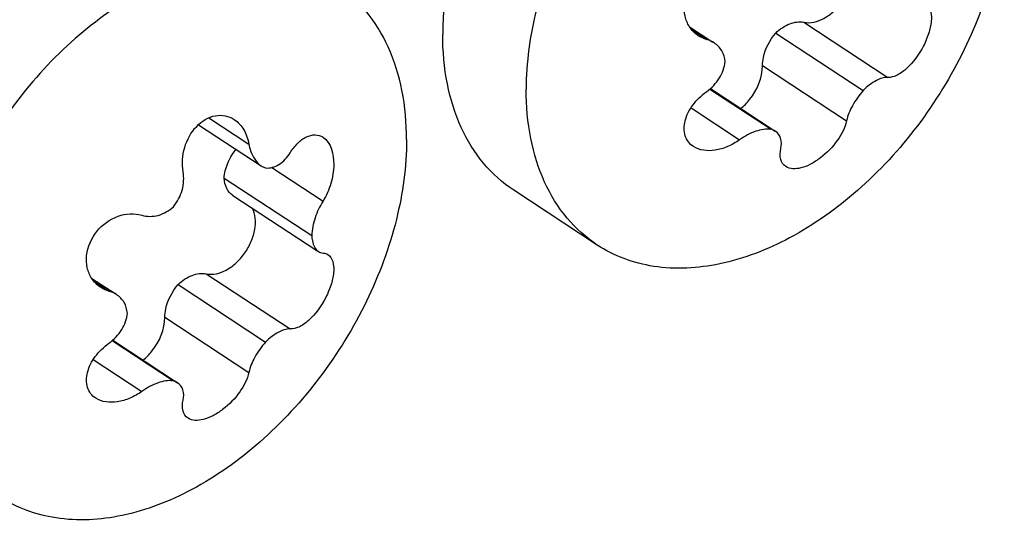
# Model space of a CAD drawing. Header units: millimetres. Extents: x 0 to 4620, y -1280 to 3267.
# Tile 80 of 103: x 3199 to 3225, y 2136 to 2149. Entities that reach past the tile are written whole.
import ezdxf

# ---------------------------------------------------------------- set-up
doc = ezdxf.new("R2010")
doc.units = ezdxf.units.MM
doc.header["$LTSCALE"] = 254.1
doc.layers.get('0').update_dxf_attribs({"linetype": 'CONTINUOUS'})
doc.layers.add('02___PRT_ALL_AXES', color=7, linetype='CONTINUOUS')

msp = doc.modelspace()

# ---------------------------------------------------------------- linework, layer by layer
at = {"color": 7, "linetype": 'Continuous'}
for p, q in [((3219.869, 2149.351), (3222.064, 2147.912)), ((3216.883, 2149.234), (3217.491, 2148.835)), ((3216.94, 2149.158), (3217.333, 2148.9)), ((3219.136, 2149.07), (3221.422, 2147.572)), ((3218.791, 2148.219), (3220.986, 2146.78)), ((3217.415, 2147.608), (3219.015, 2146.559)), ((3217.429, 2147.62), (3219.123, 2146.51)), ((3216.923, 2147.115), (3218.191, 2146.283)), ((3204.328, 2146.858), (3205.377, 2146.17)), ((3204.06, 2146.678), (3205.696, 2145.606)), ((3205.977, 2145.561), (3207.314, 2144.685)), ((3204.731, 2145.282), (3207.017, 2143.783)), ((3204.961, 2144.831), (3207.156, 2143.393)), ((3201.274, 2142.667), (3201.882, 2142.268)), ((3204.261, 2142.784), (3206.455, 2141.345)), ((3201.332, 2142.59), (3201.724, 2142.333)), ((3203.528, 2142.503), (3205.813, 2141.004)), ((3203.183, 2141.652), (3205.377, 2140.213)), ((3201.807, 2141.041), (3203.407, 2139.992)), ((3201.821, 2141.053), (3203.514, 2139.942)), ((3201.314, 2140.547), (3202.583, 2139.716))]:
    msp.add_line(p, q, dxfattribs=at)
for points, knots in [([(3216.882, 2149.234), (3216.828, 2149.318), (3216.748, 2149.514), (3216.727, 2149.954), (3216.97, 2150.498), (3217.525, 2150.907), (3217.993, 2150.941), (3218.191, 2150.883)], [0, 0, 0, 0, 0.11555, 0.238028, 0.499204, 0.76188, 1, 1, 1, 1]), ([(3219.869, 2149.351), (3220.044, 2149.315), (3220.348, 2149.397), (3220.668, 2149.636), (3220.892, 2149.893), (3221.058, 2150.194), (3221.178, 2150.586), (3221.161, 2150.907), (3221.074, 2151.071)], [0, 0, 0, 0, 0.219585, 0.352208, 0.493476, 0.635905, 0.771728, 1, 1, 1, 1]), ([(3223.051, 2149.853), (3223.176, 2149.772), (3223.228, 2149.453), (3223.146, 2149.081), (3222.958, 2148.616), (3222.668, 2148.213), (3222.318, 2147.958), (3222.14, 2147.907), (3222.064, 2147.912)], [0, 0, 0, 0, 0.181398, 0.31887, 0.476794, 0.785359, 0.907477, 1, 1, 1, 1]), ([(3219.136, 2149.07), (3219.243, 2149.172), (3219.467, 2149.331), (3219.75, 2149.376), (3219.869, 2149.351)], [0, 0, 0, 0, 0.547146, 1, 1, 1, 1]), ([(3218.791, 2148.219), (3218.791, 2148.291), (3218.828, 2148.601), (3218.981, 2148.891), (3219.136, 2149.07)], [0, 0, 0, 0, 0.233619, 1, 1, 1, 1]), ([(3217.812, 2148.325), (3217.805, 2148.422), (3217.749, 2148.615), (3217.608, 2148.758), (3217.529, 2148.811)], [0, 0, 0, 0, 0.50509, 1, 1, 1, 1]), ([(3217.333, 2147.543), (3217.465, 2147.638), (3217.688, 2147.869), (3217.801, 2148.175), (3217.812, 2148.325)], [0, 0, 0, 0, 0.519217, 1, 1, 1, 1]), ([(3218.223, 2147.099), (3218.308, 2147.167), (3218.605, 2147.471), (3218.791, 2147.903), (3218.791, 2148.219)], [0, 0, 0, 0, 0.256761, 1, 1, 1, 1]), ([(3222.064, 2147.912), (3221.962, 2147.919), (3221.717, 2147.827), (3221.525, 2147.673), (3221.422, 2147.572)], [0, 0, 0, 0, 0.414329, 1, 1, 1, 1]), ([(3216.985, 2146.107), (3216.935, 2146.14), (3216.845, 2146.222), (3216.73, 2146.448), (3216.745, 2146.811), (3216.961, 2147.217), (3217.196, 2147.445), (3217.333, 2147.543)], [0, 0, 0, 0, 0.104484, 0.208794, 0.436514, 0.705309, 1, 1, 1, 1]), ([(3221.422, 2147.572), (3221.314, 2147.45), (3221.137, 2147.201), (3221.016, 2146.918), (3220.986, 2146.78)], [0, 0, 0, 0, 0.536628, 1, 1, 1, 1]), ([(3203.661, 2145.448), (3203.625, 2145.657), (3203.659, 2146.095), (3203.955, 2146.65), (3204.395, 2146.928), (3204.762, 2146.927), (3204.923, 2146.859), (3204.994, 2146.813)], [0, 0, 0, 0, 0.271241, 0.542233, 0.781947, 0.891698, 1, 1, 1, 1]), ([(3204.994, 2146.813), (3205.096, 2146.746), (3205.273, 2146.549), (3205.355, 2146.302), (3205.377, 2146.17)], [0, 0, 0, 0, 0.47609, 1, 1, 1, 1]), ([(3220.986, 2146.78), (3220.946, 2146.598), (3220.754, 2146.233), (3220.402, 2145.866), (3220.056, 2145.643), (3219.761, 2145.52), (3219.507, 2145.511), (3219.397, 2145.583)], [0, 0, 0, 0, 0.25674, 0.553082, 0.69433, 0.818575, 1, 1, 1, 1]), ([(3219.015, 2146.559), (3218.882, 2146.575), (3218.581, 2146.519), (3218.321, 2146.376), (3218.191, 2146.283)], [0, 0, 0, 0, 0.457214, 1, 1, 1, 1]), ([(3219.269, 2146.058), (3219.288, 2146.144), (3219.297, 2146.32), (3219.188, 2146.467), (3219.123, 2146.51)], [0, 0, 0, 0, 0.531195, 1, 1, 1, 1]), ([(3206.455, 2145.945), (3206.512, 2146.036), (3206.636, 2146.195), (3206.859, 2146.367), (3207.101, 2146.435), (3207.254, 2146.388), (3207.314, 2146.349)], [0, 0, 0, 0, 0.307149, 0.571742, 0.794674, 1, 1, 1, 1]), ([(3207.314, 2146.349), (3207.527, 2146.209), (3207.636, 2145.706), (3207.537, 2145.14), (3207.402, 2144.826), (3207.314, 2144.685)], [0, 0, 0, 0, 0.432915, 0.717257, 1, 1, 1, 1]), ([(3218.191, 2146.283), (3218.094, 2146.213), (3217.888, 2146.096), (3217.483, 2145.972), (3217.145, 2146.002), (3216.985, 2146.107)], [0, 0, 0, 0, 0.282914, 0.550655, 1, 1, 1, 1]), ([(3204.731, 2145.282), (3204.735, 2145.346), (3204.778, 2145.618), (3204.91, 2145.872), (3205.042, 2146.035)], [0, 0, 0, 0, 0.235957, 1, 1, 1, 1]), ([(3205.377, 2146.17), (3205.388, 2146.11), (3205.438, 2145.898), (3205.564, 2145.692), (3205.696, 2145.606)], [0, 0, 0, 0, 0.280053, 1, 1, 1, 1]), ([(3219.397, 2145.583), (3219.333, 2145.625), (3219.231, 2145.786), (3219.249, 2145.965), (3219.269, 2146.058)], [0, 0, 0, 0, 0.443815, 1, 1, 1, 1]), ([(3205.813, 2145.549), (3205.932, 2145.537), (3206.203, 2145.62), (3206.38, 2145.825), (3206.455, 2145.945)], [0, 0, 0, 0, 0.455996, 1, 1, 1, 1]), ([(3203.407, 2144.537), (3203.512, 2144.662), (3203.667, 2144.957), (3203.687, 2145.291), (3203.661, 2145.448)], [0, 0, 0, 0, 0.506743, 1, 1, 1, 1]), ([(3204.962, 2144.831), (3204.894, 2144.875), (3204.775, 2145.015), (3204.737, 2145.189), (3204.731, 2145.282)], [0, 0, 0, 0, 0.468692, 1, 1, 1, 1]), ([(3202.583, 2144.316), (3202.718, 2144.276), (3203.03, 2144.275), (3203.295, 2144.433), (3203.407, 2144.537)], [0, 0, 0, 0, 0.480215, 1, 1, 1, 1]), ([(3204.261, 2142.784), (3204.435, 2142.747), (3204.74, 2142.83), (3205.059, 2143.069), (3205.283, 2143.326), (3205.449, 2143.627), (3205.569, 2144.018), (3205.552, 2144.34), (3205.465, 2144.503)], [0, 0, 0, 0, 0.219585, 0.352208, 0.493476, 0.635905, 0.771728, 1, 1, 1, 1]), ([(3207.314, 2144.685), (3207.228, 2144.548), (3207.093, 2144.256), (3207.024, 2143.94), (3207.017, 2143.783)], [0, 0, 0, 0, 0.506914, 1, 1, 1, 1]), ([(3201.274, 2142.667), (3201.219, 2142.751), (3201.139, 2142.947), (3201.119, 2143.387), (3201.361, 2143.93), (3201.917, 2144.34), (3202.384, 2144.374), (3202.583, 2144.316)], [0, 0, 0, 0, 0.11555, 0.238028, 0.499204, 0.76188, 1, 1, 1, 1]), ([(3207.017, 2143.783), (3207.019, 2143.736), (3207.036, 2143.586), (3207.105, 2143.426), (3207.193, 2143.368)], [0, 0, 0, 0, 0.307645, 1, 1, 1, 1]), ([(3207.442, 2143.286), (3207.567, 2143.204), (3207.619, 2142.885), (3207.537, 2142.514), (3207.349, 2142.049), (3207.059, 2141.646), (3206.709, 2141.391), (3206.531, 2141.34), (3206.455, 2141.345)], [0, 0, 0, 0, 0.181398, 0.31887, 0.476794, 0.785359, 0.907477, 1, 1, 1, 1]), ([(3203.528, 2142.503), (3203.634, 2142.604), (3203.859, 2142.764), (3204.141, 2142.809), (3204.261, 2142.784)], [0, 0, 0, 0, 0.547146, 1, 1, 1, 1]), ([(3203.183, 2141.652), (3203.183, 2141.724), (3203.219, 2142.033), (3203.372, 2142.323), (3203.528, 2142.503)], [0, 0, 0, 0, 0.233619, 1, 1, 1, 1]), ([(3202.204, 2141.758), (3202.196, 2141.855), (3202.14, 2142.048), (3202, 2142.191), (3201.92, 2142.244)], [0, 0, 0, 0, 0.50509, 1, 1, 1, 1]), ([(3201.724, 2140.976), (3201.856, 2141.071), (3202.08, 2141.301), (3202.193, 2141.608), (3202.204, 2141.758)], [0, 0, 0, 0, 0.519217, 1, 1, 1, 1]), ([(3202.614, 2140.531), (3202.699, 2140.6), (3202.997, 2140.904), (3203.183, 2141.335), (3203.183, 2141.652)], [0, 0, 0, 0, 0.256761, 1, 1, 1, 1]), ([(3206.455, 2141.345), (3206.353, 2141.352), (3206.108, 2141.26), (3205.917, 2141.105), (3205.813, 2141.004)], [0, 0, 0, 0, 0.414329, 1, 1, 1, 1]), ([(3201.377, 2139.54), (3201.327, 2139.573), (3201.237, 2139.655), (3201.121, 2139.881), (3201.136, 2140.244), (3201.353, 2140.65), (3201.588, 2140.878), (3201.724, 2140.976)], [0, 0, 0, 0, 0.104484, 0.208794, 0.436514, 0.705309, 1, 1, 1, 1]), ([(3205.813, 2141.004), (3205.705, 2140.883), (3205.529, 2140.634), (3205.407, 2140.35), (3205.377, 2140.213)], [0, 0, 0, 0, 0.536628, 1, 1, 1, 1]), ([(3205.377, 2140.213), (3205.338, 2140.031), (3205.145, 2139.665), (3204.793, 2139.299), (3204.447, 2139.076), (3204.152, 2138.953), (3203.898, 2138.944), (3203.788, 2139.016)], [0, 0, 0, 0, 0.25674, 0.553082, 0.69433, 0.818575, 1, 1, 1, 1]), ([(3203.407, 2139.992), (3203.273, 2140.008), (3202.973, 2139.952), (3202.712, 2139.809), (3202.583, 2139.716)], [0, 0, 0, 0, 0.457214, 1, 1, 1, 1]), ([(3203.661, 2139.491), (3203.679, 2139.577), (3203.688, 2139.753), (3203.58, 2139.9), (3203.514, 2139.942)], [0, 0, 0, 0, 0.531195, 1, 1, 1, 1]), ([(3202.583, 2139.716), (3202.485, 2139.646), (3202.279, 2139.529), (3201.874, 2139.404), (3201.536, 2139.435), (3201.377, 2139.54)], [0, 0, 0, 0, 0.282914, 0.550655, 1, 1, 1, 1]), ([(3203.788, 2139.016), (3203.724, 2139.058), (3203.623, 2139.218), (3203.64, 2139.397), (3203.661, 2139.491)], [0, 0, 0, 0, 0.443815, 1, 1, 1, 1])]:
    msp.add_open_spline(points, degree=3, knots=knots, dxfattribs=at)
for points in [[(3217.114, 2149.001), (3217.022, 2149.061), (3216.942, 2149.142), (3216.882, 2149.234)], [(3217.333, 2148.9), (3217.256, 2148.923), (3217.181, 2148.957), (3217.114, 2149.001)], [(3217.529, 2148.811), (3217.469, 2148.85), (3217.402, 2148.88), (3217.333, 2148.9)], [(3219.123, 2146.51), (3219.09, 2146.531), (3219.053, 2146.548), (3219.015, 2146.559)], [(3205.696, 2145.606), (3205.732, 2145.582), (3205.772, 2145.563), (3205.813, 2145.549)], [(3207.193, 2143.368), (3207.229, 2143.345), (3207.272, 2143.331), (3207.314, 2143.328)], [(3207.314, 2143.328), (3207.359, 2143.325), (3207.405, 2143.311), (3207.442, 2143.286)], [(3201.505, 2142.434), (3201.414, 2142.494), (3201.333, 2142.575), (3201.274, 2142.667)], [(3201.724, 2142.333), (3201.647, 2142.356), (3201.572, 2142.39), (3201.505, 2142.434)], [(3201.92, 2142.244), (3201.86, 2142.283), (3201.793, 2142.313), (3201.724, 2142.333)], [(3203.514, 2139.942), (3203.481, 2139.964), (3203.445, 2139.98), (3203.407, 2139.992)]]:
    msp.add_open_spline(points, degree=3, dxfattribs=at)
at = {"layer": '02___PRT_ALL_AXES', "color": 7, "linetype": 'Continuous'}
msp.add_line((3214.475, 2143.537), (3212.297, 2144.965), dxfattribs=at)
for points, knots in [([(3223.247, 2156.918), (3223.029, 2157.061), (3222.553, 2157.302), (3221.477, 2157.578), (3219.952, 2157.491), (3218.12, 2156.772), (3216.366, 2155.522), (3214.821, 2153.843), (3213.607, 2151.869), (3212.822, 2149.76), (3212.618, 2148.301), (3212.618, 2147.601)], [0, 0, 0, 0, 0.047619, 0.09649, 0.20149, 0.320054, 0.451525, 0.59161, 0.734057, 0.872127, 1, 1, 1, 1]), ([(3225.105, 2152.855), (3225.105, 2152.154), (3224.901, 2150.695), (3224.115, 2148.587), (3222.901, 2146.612), (3221.357, 2144.933), (3219.602, 2143.683), (3217.771, 2142.965), (3216.245, 2142.877), (3215.17, 2143.153), (3214.694, 2143.394), (3214.475, 2143.537)], [0, 0, 0, 0, 0.127873, 0.265943, 0.40839, 0.548475, 0.679946, 0.79851, 0.90351, 0.952381, 1, 1, 1, 1]), ([(3207.639, 2150.351), (3207.421, 2150.494), (3206.945, 2150.735), (3205.869, 2151.011), (3204.343, 2150.924), (3202.512, 2150.205), (3200.757, 2148.955), (3199.213, 2147.276), (3197.999, 2145.302), (3197.213, 2143.193), (3197.009, 2141.734), (3197.009, 2141.034)], [0, 0, 0, 0, 0.047619, 0.09649, 0.20149, 0.320054, 0.451525, 0.59161, 0.734057, 0.872127, 1, 1, 1, 1]), ([(3210.686, 2151.029), (3210.646, 2150.86), (3210.507, 2150.202), (3210.439, 2149.528), (3210.439, 2149.029)], [0, 0, 0, 0, 0.258799, 1, 1, 1, 1]), ([(3209.496, 2146.287), (3209.496, 2146.719), (3209.424, 2147.55), (3209.069, 2148.703), (3208.479, 2149.668), (3207.933, 2150.158), (3207.639, 2150.351)], [0, 0, 0, 0, 0.278378, 0.534648, 0.772601, 1, 1, 1, 1]), ([(3212.297, 2144.965), (3212.002, 2145.158), (3211.457, 2145.649), (3210.866, 2146.613), (3210.511, 2147.767), (3210.439, 2148.598), (3210.439, 2149.029)], [0, 0, 0, 0, 0.227399, 0.465351, 0.721621, 1, 1, 1, 1]), ([(3214.475, 2143.537), (3214.181, 2143.73), (3213.635, 2144.22), (3213.045, 2145.185), (3212.69, 2146.339), (3212.618, 2147.17), (3212.618, 2147.601)], [0, 0, 0, 0, 0.227399, 0.465352, 0.721622, 1, 1, 1, 1]), ([(3209.496, 2146.287), (3209.496, 2145.587), (3209.292, 2144.128), (3208.507, 2142.019), (3207.293, 2140.045), (3205.748, 2138.366), (3203.994, 2137.116), (3202.162, 2136.397), (3200.637, 2136.31), (3199.561, 2136.586), (3199.085, 2136.827), (3198.867, 2136.97)], [0, 0, 0, 0, 0.127873, 0.265943, 0.40839, 0.548475, 0.679946, 0.79851, 0.90351, 0.952381, 1, 1, 1, 1])]:
    msp.add_open_spline(points, degree=3, knots=knots, dxfattribs=at)

doc.saveas('drawing.dxf')
